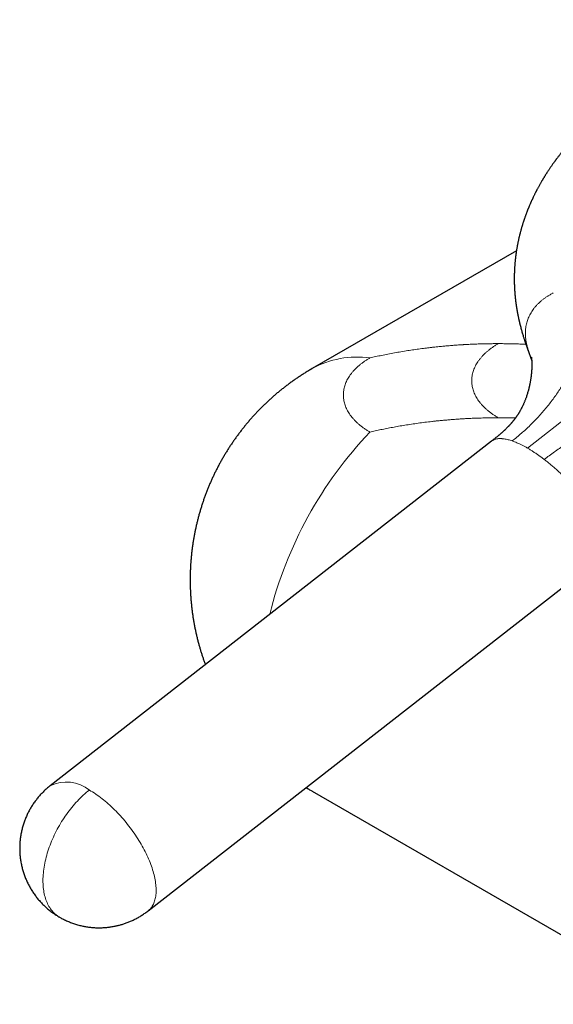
# Model space of a CAD drawing. Header units: millimetres. Extents: x 8 to 887, y 12 to 525.
# Tile 27 of 35: x 647 to 694, y 156 to 243. Entities that reach past the tile are written whole.
import ezdxf

# ---------------------------------------------------------------- set-up
doc = ezdxf.new("R2010")
doc.units = ezdxf.units.MM

msp = doc.modelspace()

# ---------------------------------------------------------------- linework, layer by layer
at = {"color": 7, "linetype": 'Continuous', "lineweight": 30}
for p, q in [((690.929, 222.283), (672.925, 211.89)), ((691.903, 213.637), (691.9, 213.644)), ((691.901, 213.636), (692.275, 212.586)), ((672.925, 211.89), (672.862, 211.853)), ((688.743, 205.504), (649.846, 175.129)), ((658.463, 164.095), (698.483, 195.346)), ((672.925, 174.65), (705.465, 155.865))]:
    msp.add_line(p, q, dxfattribs=at)
at = {"color": 252, "linetype": 'Continuous', "lineweight": 0}
for p, q in [((692.267, 212.691), (692.206, 212.857)), ((692.263, 212.725), (692.206, 212.857)), ((691.894, 204.887), (700.639, 211.716))]:
    msp.add_line(p, q, dxfattribs=at)
at = {"color": 252, "linetype": 'Continuous', "lineweight": 0, "flags": 128}
for points in [[(650.655, 163.549), (650.609, 163.577), (650.514, 163.637), (650.422, 163.703), (650.333, 163.773), (650.247, 163.847), (650.164, 163.926), (650.084, 164.009), (650.008, 164.097), (649.934, 164.189), (649.864, 164.285), (649.797, 164.385), (649.733, 164.489), (649.673, 164.597), (649.616, 164.709), (649.563, 164.825), (649.514, 164.945), (649.468, 165.068), (649.425, 165.195), (649.386, 165.325), (649.351, 165.458), (649.32, 165.595), (649.292, 165.734), (649.268, 165.877), (649.248, 166.023), (649.232, 166.171), (649.219, 166.322), (649.211, 166.475), (649.206, 166.631), (649.205, 166.79), (649.207, 166.95), (649.214, 167.113), (649.224, 167.277), (649.239, 167.443), (649.257, 167.611), (649.278, 167.781), (649.304, 167.952), (649.333, 168.124), (649.366, 168.297), (649.403, 168.472), (649.444, 168.647), (649.488, 168.823), (649.535, 168.999), (649.586, 169.176), (649.641, 169.354), (649.699, 169.531), (649.761, 169.709), (649.826, 169.887), (649.895, 170.064), (649.966, 170.241), (650.041, 170.418), (650.12, 170.593), (650.201, 170.769), (650.285, 170.943), (650.372, 171.116), (650.463, 171.288), (650.556, 171.459), (650.652, 171.628), (650.75, 171.796), (650.851, 171.962), (650.955, 172.126), (651.061, 172.289), (651.17, 172.449), (651.281, 172.607), (651.394, 172.763), (651.509, 172.916), (651.627, 173.067), (651.746, 173.215), (651.867, 173.36), (651.99, 173.503), (652.115, 173.642), (652.241, 173.778), (652.368, 173.912), (652.497, 174.041), (652.628, 174.168), (652.759, 174.29), (652.892, 174.41), (653.025, 174.525), (653.16, 174.637), (653.295, 174.745)], [(653.295, 174.745), (653.433, 174.663), (653.571, 174.578), (653.71, 174.489), (653.849, 174.396), (653.989, 174.299), (654.129, 174.199), (654.268, 174.095), (654.408, 173.988), (654.547, 173.877), (654.686, 173.763), (654.825, 173.646), (654.963, 173.526), (655.101, 173.403), (655.237, 173.276), (655.373, 173.147), (655.508, 173.016), (655.642, 172.881), (655.775, 172.744), (655.907, 172.605), (656.037, 172.463), (656.166, 172.319), (656.293, 172.173), (656.418, 172.025), (656.542, 171.876), (656.664, 171.724), (656.784, 171.571), (656.902, 171.416), (657.018, 171.26), (657.132, 171.103), (657.243, 170.944), (657.352, 170.784), (657.458, 170.624), (657.562, 170.463), (657.664, 170.301), (657.762, 170.138), (657.858, 169.976), (657.951, 169.812), (658.041, 169.649), (658.128, 169.486), (658.212, 169.323), (658.293, 169.16), (658.37, 168.997), (658.444, 168.835), (658.515, 168.673), (658.583, 168.512), (658.647, 168.352), (658.708, 168.193), (658.765, 168.035), (658.819, 167.879), (658.869, 167.723), (658.915, 167.57), (658.958, 167.417), (658.997, 167.267), (659.032, 167.118), (659.064, 166.971), (659.092, 166.826), (659.116, 166.683), (659.136, 166.543), (659.152, 166.405), (659.164, 166.269), (659.173, 166.136), (659.177, 166.006), (659.178, 165.878), (659.175, 165.754), (659.168, 165.632), (659.157, 165.514), (659.142, 165.398), (659.123, 165.286), (659.101, 165.177), (659.075, 165.072), (659.044, 164.97), (659.011, 164.872), (658.973, 164.777), (658.932, 164.686), (658.887, 164.599), (658.838, 164.516), (658.785, 164.437), (658.73, 164.361), (658.67, 164.29), (658.607, 164.223), (658.541, 164.16), (658.471, 164.101), (658.463, 164.095)]]:
    msp.add_lwpolyline(points, dxfattribs=at)
at = {"color": 252, "linetype": 'Continuous', "lineweight": 0}
for centre, radius, start, end in [((676.879, 204.742), 8.168, 81.98516, 118.94605), ((703.936, 181.596), 35.805, 136.37506, 166.04153), ((651.268, 172.221), 3.237, 51.23021, 116.05219), ((676.517, 180.871), 7.183, 235.071, 240.00028)]:
    msp.add_arc(centre, radius, start, end, dxfattribs=at)
at = {"color": 7, "linetype": 'Continuous', "lineweight": 30}
for points, knots in [([(738.792, 238.673), (738.749, 238.698), (738.668, 238.745), (738.55, 238.811), (738.444, 238.87), (738.348, 238.923), (738.263, 238.97), (738.187, 239.011), (738.12, 239.047), (738.059, 239.08), (738, 239.111), (737.937, 239.145), (737.862, 239.184), (737.778, 239.227), (737.689, 239.273), (737.6, 239.319), (737.514, 239.362), (737.439, 239.4), (737.377, 239.431), (737.321, 239.458), (737.262, 239.487), (737.195, 239.52), (737.121, 239.556), (737.043, 239.593), (736.962, 239.632), (736.879, 239.671), (736.798, 239.708), (736.727, 239.742), (736.665, 239.77), (736.604, 239.798), (736.535, 239.829), (736.424, 239.879), (736.273, 239.946), (736.089, 240.027), (735.911, 240.103), (735.74, 240.174), (735.573, 240.243), (735.418, 240.306), (735.271, 240.364), (735.133, 240.418), (734.989, 240.473), (734.84, 240.53), (734.687, 240.587), (734.555, 240.636), (734.449, 240.674), (734.366, 240.704), (734.277, 240.735), (734.176, 240.77), (734.068, 240.808), (733.961, 240.845), (733.863, 240.878), (733.775, 240.907), (733.698, 240.933), (733.628, 240.956), (733.567, 240.976), (733.513, 240.993), (733.462, 241.01), (733.405, 241.028), (733.336, 241.05), (733.256, 241.075), (733.155, 241.107), (733.04, 241.142), (732.918, 241.179), (732.807, 241.212), (732.71, 241.241), (732.626, 241.265), (732.563, 241.284), (732.514, 241.298), (732.472, 241.31), (732.42, 241.324), (732.357, 241.342), (732.286, 241.362), (732.209, 241.383), (732.133, 241.404), (732.044, 241.428), (731.942, 241.456), (731.83, 241.485), (731.725, 241.513), (731.638, 241.535), (731.569, 241.553), (731.515, 241.566), (731.462, 241.58), (731.401, 241.595), (731.315, 241.616), (731.21, 241.642), (731.088, 241.671), (730.969, 241.699), (730.852, 241.726), (730.743, 241.751), (730.643, 241.774), (730.558, 241.793), (730.495, 241.806), (730.447, 241.817), (730.407, 241.826), (730.361, 241.836), (730.306, 241.847), (730.22, 241.865), (730.109, 241.889), (729.976, 241.916), (729.85, 241.941), (729.732, 241.964), (729.627, 241.985), (729.531, 242.003), (729.438, 242.021), (729.335, 242.04), (729.221, 242.06), (729.096, 242.083), (728.976, 242.103), (728.863, 242.123), (728.76, 242.14), (728.651, 242.158), (728.537, 242.176), (728.422, 242.194), (728.309, 242.212), (728.199, 242.228), (728.095, 242.244), (728, 242.258), (727.922, 242.269), (727.865, 242.277), (727.825, 242.282), (727.792, 242.287), (727.755, 242.292), (727.707, 242.299), (727.647, 242.307), (727.576, 242.316), (727.497, 242.327), (727.416, 242.337), (727.334, 242.347), (727.255, 242.357), (727.138, 242.371), (726.988, 242.389), (726.801, 242.41), (726.61, 242.431), (726.407, 242.452), (726.22, 242.47), (726.053, 242.486), (725.909, 242.498), (725.759, 242.511), (725.608, 242.523), (725.461, 242.534), (725.327, 242.544), (725.208, 242.552), (725.104, 242.559), (725.011, 242.565), (724.93, 242.57), (724.869, 242.574), (724.828, 242.576), (724.804, 242.578), (724.785, 242.579), (724.763, 242.58), (724.735, 242.582), (724.701, 242.584), (724.654, 242.586), (724.593, 242.589), (724.514, 242.593), (724.424, 242.598), (724.272, 242.605), (724.062, 242.614), (723.802, 242.623), (723.548, 242.63), (723.3, 242.635), (723.059, 242.639), (722.825, 242.642), (722.593, 242.643), (722.365, 242.642), (722.136, 242.641), (721.906, 242.638), (721.666, 242.633), (721.414, 242.627), (721.131, 242.618), (720.816, 242.606), (720.467, 242.59), (720.1, 242.57), (719.742, 242.546), (719.396, 242.521), (719.063, 242.494), (718.721, 242.464), (718.379, 242.43), (718.011, 242.391), (717.622, 242.346), (717.217, 242.295), (716.821, 242.241), (716.435, 242.185), (716.132, 242.139), (715.914, 242.104), (715.776, 242.081), (715.648, 242.059), (715.536, 242.04), (715.443, 242.024), (715.369, 242.011), (715.309, 242), (715.263, 241.992), (715.229, 241.986), (715.197, 241.98), (715.158, 241.973), (715.094, 241.962), (715.006, 241.945), (714.892, 241.924), (714.761, 241.899), (714.613, 241.871), (714.45, 241.838), (714.273, 241.803), (714.088, 241.765), (713.897, 241.724), (713.609, 241.662), (713.222, 241.575), (712.734, 241.459), (712.236, 241.334), (711.729, 241.2), (711.214, 241.057), (710.661, 240.895), (710.077, 240.715), (709.469, 240.517), (708.871, 240.311), (708.305, 240.106), (707.768, 239.903), (707.261, 239.702), (706.762, 239.496), (706.273, 239.287), (705.798, 239.075), (705.338, 238.862), (704.896, 238.65), (704.519, 238.463), (704.205, 238.303), (703.949, 238.17), (703.7, 238.038), (703.462, 237.909), (703.268, 237.802), (703.115, 237.717), (703, 237.652), (702.89, 237.589), (702.802, 237.539), (702.737, 237.502), (702.696, 237.478), (702.663, 237.459), (702.632, 237.441), (702.598, 237.421), (702.553, 237.394), (702.493, 237.36), (702.42, 237.316), (702.333, 237.265), (702.234, 237.205), (702.125, 237.139), (702.013, 237.071), (701.873, 236.985), (701.709, 236.883), (701.524, 236.766), (701.354, 236.657), (701.198, 236.555), (701.057, 236.462), (700.924, 236.374), (700.802, 236.292), (700.693, 236.218), (700.602, 236.155), (700.526, 236.103), (700.46, 236.057), (700.392, 236.01), (700.317, 235.957), (700.233, 235.898), (700.14, 235.832), (700.039, 235.759), (699.93, 235.68), (699.774, 235.566), (699.578, 235.42), (699.392, 235.279), (699.255, 235.174), (699.167, 235.106), (699.085, 235.042), (699.012, 234.984), (698.949, 234.934), (698.896, 234.892), (698.848, 234.854), (698.798, 234.813), (698.738, 234.765), (698.668, 234.708), (698.588, 234.643), (698.503, 234.573), (698.385, 234.475), (698.236, 234.35), (698.095, 234.228), (697.992, 234.139), (697.931, 234.086), (697.879, 234.041), (697.839, 234.005), (697.808, 233.978), (697.782, 233.954), (697.753, 233.929), (697.717, 233.897), (697.674, 233.858), (697.624, 233.813), (697.551, 233.747), (697.461, 233.666), (697.361, 233.573), (697.268, 233.487), (697.183, 233.406), (697.1, 233.328), (697.028, 233.259), (696.965, 233.199), (696.911, 233.146), (696.852, 233.088), (696.774, 233.012), (696.683, 232.921), (696.583, 232.821), (696.491, 232.728), (696.406, 232.642), (696.33, 232.563), (696.258, 232.487), (696.19, 232.417), (696.128, 232.351), (696.076, 232.295), (696.038, 232.254), (696.01, 232.225), (695.988, 232.201), (695.961, 232.171), (695.925, 232.132), (695.865, 232.066), (695.782, 231.975), (695.693, 231.876), (695.616, 231.789), (695.552, 231.716), (695.493, 231.649), (695.441, 231.589), (695.399, 231.54), (695.364, 231.499), (695.329, 231.458), (695.289, 231.411), (695.241, 231.354), (695.187, 231.29), (695.131, 231.222), (695.079, 231.158), (695.03, 231.099), (694.987, 231.046), (694.949, 231), (694.918, 230.96), (694.892, 230.928), (694.862, 230.891), (694.823, 230.842), (694.772, 230.778), (694.714, 230.702), (694.649, 230.619), (694.579, 230.528), (694.516, 230.445), (694.461, 230.372), (694.417, 230.313), (694.377, 230.259), (694.342, 230.212), (694.314, 230.173), (694.287, 230.136), (694.259, 230.098), (694.215, 230.037), (694.156, 229.955), (694.083, 229.852), (694.011, 229.748), (693.94, 229.646), (693.873, 229.547), (693.808, 229.451), (693.749, 229.363), (693.695, 229.281), (693.646, 229.205), (693.596, 229.128), (693.545, 229.049), (693.496, 228.97), (693.447, 228.892), (693.401, 228.819), (693.36, 228.751), (693.324, 228.692), (693.29, 228.637), (693.26, 228.586), (693.23, 228.536), (693.201, 228.486), (693.168, 228.431), (693.13, 228.367), (693.088, 228.294), (693.04, 228.21), (692.986, 228.114), (692.927, 228.008), (692.865, 227.896), (692.809, 227.792), (692.761, 227.702), (692.722, 227.629), (692.688, 227.563), (692.655, 227.498), (692.618, 227.427), (692.576, 227.344), (692.53, 227.251), (692.482, 227.154), (692.436, 227.06), (692.395, 226.975), (692.36, 226.901), (692.33, 226.836), (692.3, 226.772), (692.269, 226.704), (692.237, 226.633), (692.205, 226.561), (692.171, 226.485), (692.135, 226.403), (692.097, 226.314), (692.059, 226.225), (692.024, 226.14), (691.993, 226.065), (691.965, 225.998), (691.94, 225.936), (691.916, 225.875), (691.892, 225.813), (691.865, 225.746), (691.836, 225.669), (691.799, 225.572), (691.758, 225.461), (691.715, 225.343), (691.676, 225.234), (691.645, 225.146), (691.622, 225.079), (691.606, 225.029), (691.589, 224.981), (691.573, 224.934), (691.557, 224.884), (691.539, 224.827), (691.516, 224.758), (691.49, 224.677), (691.462, 224.586), (691.435, 224.496), (691.41, 224.414), (691.387, 224.336), (691.366, 224.262), (691.344, 224.186), (691.323, 224.11), (691.301, 224.029), (691.277, 223.94), (691.254, 223.852), (691.233, 223.771), (691.216, 223.701), (691.2, 223.638), (691.185, 223.575), (691.169, 223.507), (691.148, 223.417), (691.123, 223.31), (691.098, 223.194), (691.075, 223.084), (691.053, 222.979), (691.033, 222.876), (691.014, 222.777), (690.996, 222.683), (690.979, 222.588), (690.962, 222.488), (690.944, 222.38), (690.926, 222.267), (690.909, 222.156), (690.894, 222.05), (690.88, 221.948), (690.868, 221.862), (690.86, 221.793), (690.853, 221.741), (690.847, 221.693), (690.842, 221.647), (690.836, 221.599), (690.83, 221.541), (690.823, 221.476), (690.816, 221.41), (690.81, 221.348), (690.804, 221.286), (690.798, 221.219), (690.792, 221.149), (690.786, 221.077), (690.78, 220.997), (690.773, 220.908), (690.767, 220.816), (690.762, 220.726), (690.758, 220.651), (690.754, 220.584), (690.751, 220.527), (690.749, 220.468), (690.747, 220.412), (690.745, 220.36), (690.743, 220.318), (690.742, 220.284), (690.741, 220.25), (690.74, 220.212), (690.739, 220.168), (690.738, 220.106), (690.737, 220.03), (690.736, 219.944), (690.735, 219.859), (690.735, 219.776), (690.735, 219.697), (690.736, 219.63), (690.737, 219.57), (690.738, 219.512), (690.739, 219.453), (690.74, 219.397), (690.742, 219.343), (690.744, 219.285), (690.746, 219.226), (690.748, 219.169), (690.75, 219.119), (690.752, 219.07), (690.754, 219.017), (690.757, 218.96), (690.76, 218.904), (690.763, 218.854), (690.766, 218.803), (690.771, 218.739), (690.776, 218.66), (690.782, 218.572), (690.789, 218.489), (690.796, 218.41), (690.802, 218.341), (690.808, 218.279), (690.813, 218.224), (690.819, 218.166), (690.825, 218.105), (690.831, 218.047), (690.837, 217.995), (690.842, 217.952), (690.847, 217.913), (690.852, 217.872), (690.857, 217.825), (690.863, 217.776), (690.869, 217.73), (690.875, 217.689), (690.88, 217.65), (690.885, 217.608), (690.892, 217.562), (690.898, 217.516), (690.904, 217.475), (690.909, 217.442), (690.913, 217.413), (690.918, 217.38), (690.925, 217.339), (690.932, 217.289), (690.94, 217.238), (690.948, 217.19), (690.956, 217.143), (690.964, 217.094), (690.973, 217.042), (690.982, 216.991), (690.989, 216.947), (690.997, 216.905), (691.005, 216.86), (691.014, 216.81), (691.025, 216.753), (691.036, 216.697), (691.046, 216.646), (691.054, 216.603), (691.063, 216.561), (691.073, 216.507), (691.087, 216.439), (691.103, 216.365), (691.117, 216.301), (691.129, 216.247), (691.139, 216.199), (691.151, 216.147), (691.166, 216.081), (691.184, 216.005), (691.203, 215.926), (691.22, 215.856), (691.237, 215.788), (691.263, 215.681), (691.3, 215.54), (691.346, 215.37), (691.391, 215.207), (691.436, 215.049), (691.485, 214.886), (691.529, 214.741), (691.57, 214.61), (691.606, 214.497), (691.643, 214.383), (691.679, 214.277), (691.705, 214.198), (691.725, 214.139), (691.742, 214.091), (691.759, 214.04), (691.775, 213.995), (691.788, 213.957), (691.8, 213.923), (691.811, 213.891), (691.821, 213.862), (691.831, 213.833), (691.843, 213.8), (691.857, 213.76), (691.874, 213.711), (691.889, 213.671), (691.897, 213.648), (691.898, 213.643)], [0, 0, 0, 0, 0.002318, 0.004426, 0.006324, 0.008031, 0.009557, 0.010881, 0.012052, 0.013127, 0.01411, 0.015174, 0.016491, 0.01803, 0.019576, 0.02116, 0.0227, 0.024061, 0.025038, 0.025916, 0.026928, 0.028092, 0.029387, 0.030729, 0.032109, 0.033527, 0.034972, 0.036185, 0.037161, 0.038129, 0.039277, 0.040603, 0.043749, 0.046845, 0.049801, 0.052596, 0.055302, 0.058023, 0.06022, 0.062472, 0.064785, 0.067192, 0.069702, 0.072165, 0.073514, 0.074771, 0.076133, 0.077753, 0.079563, 0.081265, 0.082856, 0.084183, 0.085407, 0.086499, 0.087459, 0.088286, 0.089026, 0.089857, 0.090938, 0.092257, 0.093605, 0.095649, 0.097601, 0.099267, 0.100788, 0.10208, 0.103143, 0.1037, 0.10431, 0.105098, 0.106064, 0.107204, 0.108386, 0.10955, 0.110697, 0.112462, 0.114183, 0.115814, 0.117211, 0.118151, 0.118934, 0.119638, 0.120551, 0.121697, 0.123466, 0.125289, 0.127148, 0.128818, 0.130513, 0.132046, 0.133306, 0.134294, 0.13488, 0.13542, 0.136098, 0.136917, 0.137878, 0.139888, 0.141867, 0.143725, 0.145464, 0.147082, 0.148343, 0.149686, 0.15119, 0.152855, 0.154681, 0.156668, 0.158096, 0.159597, 0.161171, 0.162818, 0.164537, 0.166194, 0.167686, 0.169314, 0.170685, 0.171797, 0.172652, 0.173143, 0.173534, 0.17406, 0.174745, 0.175607, 0.176635, 0.177808, 0.178988, 0.180147, 0.181288, 0.182409, 0.185127, 0.187724, 0.190387, 0.193274, 0.196386, 0.198341, 0.200375, 0.202487, 0.204677, 0.206777, 0.20869, 0.210324, 0.211792, 0.213095, 0.214232, 0.215195, 0.215683, 0.215967, 0.216182, 0.216485, 0.216877, 0.217358, 0.217927, 0.218854, 0.219949, 0.221211, 0.222641, 0.226345, 0.229991, 0.233539, 0.236989, 0.240342, 0.243597, 0.246755, 0.249991, 0.253117, 0.256256, 0.259574, 0.263073, 0.266754, 0.271324, 0.276146, 0.281219, 0.286545, 0.290986, 0.295589, 0.300353, 0.30514, 0.309785, 0.315655, 0.321283, 0.326669, 0.332159, 0.337372, 0.339344, 0.341273, 0.343122, 0.344739, 0.345974, 0.347012, 0.347853, 0.348497, 0.348943, 0.349279, 0.349839, 0.350574, 0.351942, 0.353545, 0.355384, 0.357457, 0.359765, 0.362261, 0.364921, 0.367611, 0.370328, 0.377111, 0.384057, 0.391165, 0.398435, 0.40587, 0.413468, 0.422495, 0.431447, 0.440324, 0.449124, 0.456918, 0.464651, 0.472325, 0.479938, 0.487417, 0.494696, 0.501775, 0.508654, 0.512941, 0.517147, 0.52127, 0.525246, 0.529024, 0.531017, 0.53295, 0.534823, 0.536618, 0.537431, 0.538125, 0.538699, 0.539159, 0.539705, 0.540445, 0.541474, 0.542733, 0.544222, 0.545943, 0.547883, 0.54985, 0.551773, 0.555187, 0.558456, 0.561579, 0.564245, 0.566794, 0.569221, 0.57144, 0.573421, 0.575165, 0.576468, 0.577604, 0.578807, 0.580197, 0.581772, 0.583488, 0.585372, 0.587423, 0.58964, 0.594163, 0.598626, 0.600362, 0.602089, 0.603732, 0.605169, 0.606418, 0.607451, 0.608289, 0.60925, 0.61044, 0.611832, 0.613444, 0.615195, 0.616967, 0.620568, 0.624248, 0.625686, 0.626953, 0.628024, 0.628901, 0.629485, 0.629961, 0.630549, 0.631296, 0.632201, 0.633265, 0.634487, 0.636814, 0.638971, 0.640957, 0.642772, 0.644535, 0.646376, 0.647498, 0.648659, 0.649965, 0.651437, 0.65384, 0.656097, 0.658187, 0.66011, 0.661866, 0.663455, 0.665122, 0.666569, 0.667797, 0.668805, 0.669282, 0.669734, 0.670376, 0.671234, 0.672307, 0.674664, 0.677171, 0.678734, 0.680348, 0.681841, 0.683114, 0.684168, 0.685002, 0.685773, 0.686774, 0.688013, 0.68941, 0.690839, 0.692298, 0.693465, 0.694613, 0.695605, 0.696426, 0.697076, 0.697649, 0.698764, 0.700114, 0.701699, 0.703453, 0.705334, 0.707341, 0.708584, 0.70985, 0.710979, 0.711934, 0.712717, 0.713402, 0.714176, 0.715049, 0.717106, 0.719226, 0.721325, 0.723392, 0.725386, 0.727304, 0.729196, 0.73069, 0.732194, 0.73372, 0.73527, 0.736934, 0.73839, 0.739901, 0.741244, 0.742402, 0.743387, 0.744481, 0.745407, 0.746308, 0.747384, 0.748637, 0.750064, 0.751627, 0.753541, 0.755608, 0.757783, 0.760011, 0.761597, 0.762988, 0.76421, 0.765353, 0.766688, 0.768275, 0.770118, 0.771966, 0.773757, 0.775467, 0.776781, 0.777942, 0.779108, 0.780397, 0.781743, 0.78308, 0.784424, 0.785997, 0.787683, 0.789391, 0.790952, 0.792366, 0.793558, 0.794679, 0.795786, 0.796908, 0.798087, 0.79949, 0.801131, 0.803448, 0.80558, 0.807565, 0.809395, 0.810342, 0.811219, 0.812082, 0.812944, 0.813806, 0.814793, 0.815988, 0.817536, 0.819194, 0.820876, 0.822362, 0.823619, 0.825026, 0.826361, 0.827666, 0.8291, 0.830687, 0.83238, 0.833766, 0.835019, 0.836086, 0.837118, 0.838337, 0.839697, 0.841875, 0.843973, 0.845774, 0.847635, 0.849491, 0.851155, 0.852831, 0.854406, 0.856108, 0.857989, 0.860057, 0.861981, 0.863737, 0.865513, 0.867225, 0.868171, 0.869072, 0.869901, 0.870644, 0.871422, 0.872382, 0.873637, 0.874761, 0.87577, 0.876776, 0.877963, 0.879155, 0.880354, 0.881667, 0.883213, 0.884881, 0.886329, 0.887787, 0.88872, 0.8897, 0.890686, 0.891675, 0.892573, 0.893281, 0.893786, 0.894325, 0.894969, 0.895716, 0.896565, 0.898138, 0.899539, 0.90088, 0.902347, 0.903721, 0.904822, 0.905695, 0.906731, 0.907738, 0.908646, 0.909506, 0.910459, 0.911507, 0.912477, 0.913274, 0.914012, 0.914905, 0.915925, 0.916848, 0.917656, 0.918424, 0.919345, 0.920859, 0.922325, 0.923689, 0.924948, 0.926236, 0.927078, 0.927978, 0.928938, 0.929958, 0.930956, 0.9318, 0.932486, 0.933071, 0.933716, 0.934499, 0.935365, 0.936126, 0.936767, 0.937346, 0.938044, 0.938789, 0.939603, 0.940283, 0.9408, 0.941196, 0.941713, 0.942393, 0.943207, 0.944129, 0.94488, 0.945546, 0.946351, 0.947307, 0.948106, 0.948821, 0.949453, 0.950105, 0.950909, 0.951843, 0.952832, 0.953632, 0.954289, 0.95489, 0.955647, 0.956857, 0.958125, 0.9592, 0.959939, 0.960664, 0.961465, 0.962398, 0.963826, 0.965058, 0.966104, 0.967149, 0.968247, 0.971124, 0.973723, 0.976133, 0.97862, 0.980965, 0.983528, 0.985143, 0.986824, 0.988536, 0.990163, 0.991458, 0.991984, 0.992705, 0.993583, 0.994209, 0.994688, 0.995267, 0.995717, 0.996143, 0.996554, 0.997087, 0.997794, 0.998676, 0.999736, 1, 1, 1, 1]), ([(692.24, 212.896), (692.24, 212.896), (692.24, 212.896), (692.241, 212.894), (692.241, 212.891), (692.242, 212.889), (692.242, 212.886), (692.243, 212.882), (692.244, 212.876), (692.245, 212.869), (692.246, 212.862), (692.247, 212.855), (692.248, 212.848), (692.25, 212.839), (692.251, 212.828), (692.253, 212.815), (692.255, 212.803), (692.256, 212.792), (692.258, 212.778), (692.259, 212.762), (692.261, 212.747), (692.263, 212.73), (692.265, 212.708), (692.268, 212.681), (692.27, 212.653), (692.272, 212.624), (692.274, 212.592), (692.276, 212.56), (692.278, 212.528), (692.28, 212.495), (692.281, 212.458), (692.282, 212.416), (692.284, 212.371), (692.285, 212.322), (692.285, 212.269), (692.285, 212.21), (692.285, 212.152), (692.284, 212.094), (692.282, 212.036), (692.28, 211.98), (692.278, 211.929), (692.276, 211.884), (692.274, 211.836), (692.271, 211.784), (692.267, 211.725), (692.262, 211.657), (692.256, 211.583), (692.25, 211.508), (692.243, 211.442), (692.237, 211.382), (692.232, 211.331), (692.226, 211.285), (692.221, 211.243), (692.216, 211.198), (692.21, 211.151), (692.203, 211.104), (692.196, 211.05), (692.186, 210.981), (692.172, 210.895), (692.157, 210.803), (692.141, 210.712), (692.125, 210.627), (692.109, 210.545), (692.095, 210.473), (692.081, 210.408), (692.068, 210.35), (692.056, 210.293), (692.043, 210.241), (692.032, 210.192), (692.02, 210.142), (692.006, 210.089), (691.992, 210.033), (691.969, 209.948), (691.938, 209.835), (691.896, 209.691), (691.851, 209.548), (691.802, 209.402), (691.757, 209.277), (691.716, 209.167), (691.678, 209.069), (691.638, 208.97), (691.598, 208.874), (691.557, 208.782), (691.517, 208.694), (691.479, 208.612), (691.441, 208.535), (691.404, 208.46), (691.366, 208.386), (691.326, 208.312), (691.287, 208.24), (691.251, 208.175), (691.217, 208.116), (691.184, 208.059), (691.151, 208.005), (691.115, 207.947), (691.079, 207.889), (691.039, 207.827), (691.003, 207.773), (690.973, 207.728), (690.948, 207.692), (690.923, 207.655), (690.894, 207.614), (690.865, 207.572), (690.835, 207.531), (690.805, 207.491), (690.774, 207.449), (690.74, 207.405), (690.702, 207.354), (690.659, 207.301), (690.62, 207.251), (690.586, 207.21), (690.553, 207.171), (690.522, 207.133), (690.49, 207.096), (690.459, 207.059), (690.424, 207.02), (690.382, 206.972), (690.335, 206.921), (690.288, 206.87), (690.244, 206.823), (690.199, 206.775), (690.148, 206.722), (690.089, 206.662), (690.026, 206.6), (689.963, 206.539), (689.897, 206.475), (689.824, 206.407), (689.744, 206.333), (689.678, 206.273), (689.628, 206.229), (689.592, 206.198), (689.555, 206.166), (689.517, 206.132), (689.476, 206.097), (689.431, 206.059), (689.375, 206.012), (689.305, 205.953), (689.219, 205.883), (689.12, 205.802), (689.007, 205.711), (688.88, 205.611), (688.79, 205.54), (688.743, 205.504)], [0, 0, 0, 0, 0.005117, 0.009582, 0.013305, 0.016219, 0.019026, 0.022037, 0.025894, 0.029924, 0.033635, 0.036922, 0.039678, 0.04272, 0.047229, 0.051465, 0.054859, 0.058094, 0.061604, 0.066013, 0.06991, 0.072566, 0.077871, 0.084443, 0.089522, 0.094848, 0.100842, 0.10664, 0.111884, 0.117168, 0.122779, 0.129452, 0.136396, 0.143121, 0.150922, 0.158861, 0.167423, 0.174109, 0.181893, 0.189879, 0.195359, 0.200924, 0.206781, 0.212992, 0.21993, 0.227813, 0.237532, 0.246249, 0.253825, 0.260651, 0.26701, 0.271477, 0.276335, 0.281487, 0.286892, 0.292414, 0.297324, 0.305562, 0.315613, 0.326448, 0.336809, 0.346382, 0.355501, 0.364516, 0.370893, 0.37778, 0.38419, 0.390063, 0.395556, 0.400975, 0.407224, 0.413972, 0.420062, 0.436869, 0.45319, 0.47022, 0.488161, 0.504712, 0.515604, 0.528176, 0.540675, 0.552395, 0.564132, 0.575683, 0.585905, 0.595407, 0.605393, 0.615023, 0.62445, 0.634672, 0.643248, 0.650436, 0.658335, 0.665942, 0.67247, 0.681602, 0.689653, 0.697727, 0.703922, 0.707762, 0.71244, 0.719017, 0.724529, 0.729508, 0.735774, 0.741214, 0.746875, 0.753757, 0.761398, 0.768199, 0.774226, 0.779312, 0.784546, 0.78962, 0.794425, 0.799647, 0.805852, 0.813762, 0.820593, 0.826722, 0.832695, 0.839872, 0.848015, 0.856911, 0.865165, 0.872557, 0.882256, 0.892468, 0.90184, 0.905957, 0.910017, 0.914213, 0.918544, 0.92301, 0.927739, 0.933355, 0.941137, 0.950244, 0.960679, 0.972445, 0.985549, 1, 1, 1, 1]), ([(672.926, 211.89), (672.869, 211.857), (672.718, 211.77), (672.478, 211.625), (672.203, 211.455), (671.932, 211.281), (671.662, 211.102), (671.396, 210.92), (671.132, 210.734), (670.871, 210.543), (670.613, 210.349), (670.358, 210.151), (670.106, 209.949), (669.857, 209.743), (669.611, 209.533), (669.368, 209.32), (669.128, 209.103), (668.892, 208.883), (668.659, 208.659), (668.429, 208.431), (668.203, 208.2), (667.98, 207.966), (667.761, 207.728), (667.545, 207.487), (667.333, 207.243), (667.125, 206.996), (666.92, 206.745), (666.719, 206.491), (666.522, 206.235), (666.329, 205.975), (666.14, 205.713), (665.954, 205.447), (665.773, 205.179), (665.596, 204.908), (665.423, 204.635), (665.253, 204.358), (665.088, 204.08), (664.928, 203.798), (664.771, 203.515), (664.619, 203.229), (664.471, 202.94), (664.327, 202.65), (664.188, 202.357), (664.053, 202.062), (663.923, 201.765), (663.797, 201.466), (663.675, 201.165), (663.559, 200.862), (663.446, 200.557), (663.338, 200.251), (663.235, 199.943), (663.137, 199.633), (663.043, 199.322), (662.954, 199.009), (662.869, 198.695), (662.79, 198.38), (662.715, 198.063), (662.644, 197.745), (662.579, 197.426), (662.519, 197.106), (662.463, 196.785), (662.412, 196.463), (662.366, 196.139), (662.325, 195.816), (662.289, 195.491), (662.257, 195.165), (662.231, 194.839), (662.209, 194.513), (662.193, 194.186), (662.182, 193.858), (662.175, 193.53), (662.174, 193.202), (662.177, 192.873), (662.186, 192.544), (662.199, 192.215), (662.218, 191.886), (662.242, 191.557), (662.271, 191.227), (662.305, 190.898), (662.344, 190.569), (662.388, 190.24), (662.438, 189.911), (662.492, 189.582), (662.552, 189.253), (662.617, 188.924), (662.688, 188.596), (662.763, 188.268), (662.845, 187.94), (662.928, 187.623), (663.014, 187.319), (663.1, 187.026), (663.191, 186.735), (663.285, 186.446), (663.384, 186.158), (663.46, 185.943), (663.505, 185.825), (663.514, 185.802)], [0, 0, 0, 0, 0.0065361, 0.017247, 0.0279587, 0.0386712, 0.0493845, 0.0600986, 0.0708136, 0.0815293, 0.0922459, 0.1029634, 0.1136817, 0.1244009, 0.1351209, 0.1458419, 0.1565637, 0.1672865, 0.1780102, 0.1887349, 0.1994605, 0.2101872, 0.2209149, 0.2316436, 0.2423734, 0.2531044, 0.2638364, 0.2745697, 0.2853041, 0.2960398, 0.3067768, 0.3175152, 0.3282549, 0.338996, 0.3497386, 0.3604828, 0.3712285, 0.3819759, 0.392725, 0.4034759, 0.4142286, 0.4249833, 0.43574, 0.4464989, 0.4572599, 0.4680232, 0.4787889, 0.4895572, 0.5003281, 0.5111017, 0.5218783, 0.5326579, 0.5434407, 0.5542268, 0.5650165, 0.57581, 0.5866073, 0.5974088, 0.6082146, 0.6190251, 0.6298404, 0.6406609, 0.6514868, 0.6623185, 0.6731563, 0.6840006, 0.6948518, 0.7057104, 0.7165768, 0.7274515, 0.7383351, 0.7492282, 0.7601314, 0.7710456, 0.7819714, 0.7929097, 0.8038615, 0.8148279, 0.82581, 0.8368092, 0.8478268, 0.8588646, 0.8699243, 0.8810082, 0.8921186, 0.9032582, 0.9144304, 0.925639, 0.9368884, 0.9470058, 0.9571205, 0.9672312, 0.977337, 0.987437, 0.9975297, 1, 1, 1, 1]), ([(649.846, 175.129), (649.837, 175.121), (649.78, 175.078), (649.679, 174.995), (649.543, 174.88), (649.411, 174.76), (649.281, 174.637), (649.153, 174.511), (649.029, 174.381), (648.908, 174.248), (648.791, 174.111), (648.676, 173.971), (648.566, 173.828), (648.458, 173.682), (648.355, 173.533), (648.255, 173.382), (648.159, 173.227), (648.067, 173.07), (647.98, 172.911), (647.896, 172.749), (647.816, 172.585), (647.741, 172.419), (647.67, 172.251), (647.603, 172.081), (647.541, 171.909), (647.483, 171.735), (647.43, 171.56), (647.381, 171.384), (647.337, 171.206), (647.298, 171.027), (647.263, 170.847), (647.233, 170.666), (647.208, 170.484), (647.188, 170.302), (647.172, 170.119), (647.161, 169.936), (647.155, 169.752), (647.154, 169.568), (647.157, 169.384), (647.166, 169.2), (647.179, 169.017), (647.197, 168.834), (647.22, 168.651), (647.247, 168.469), (647.28, 168.288), (647.317, 168.107), (647.359, 167.928), (647.406, 167.749), (647.457, 167.572), (647.513, 167.396), (647.574, 167.222), (647.639, 167.049), (647.709, 166.878), (647.784, 166.709), (647.862, 166.542), (647.946, 166.377), (648.033, 166.214), (648.125, 166.053), (648.221, 165.895), (648.322, 165.74), (648.426, 165.587), (648.535, 165.436), (648.648, 165.289), (648.764, 165.144), (648.885, 165.003), (649.009, 164.865), (649.137, 164.73), (649.268, 164.598), (649.403, 164.47), (649.542, 164.345), (649.684, 164.224), (649.829, 164.107), (649.978, 163.993), (650.129, 163.884), (650.284, 163.778), (650.442, 163.677), (650.566, 163.601), (650.637, 163.56), (650.655, 163.55)], [0, 0, 0, 0, 0.002619, 0.015605, 0.028626, 0.041678, 0.05476, 0.067868, 0.081001, 0.094157, 0.107334, 0.12053, 0.133745, 0.146976, 0.160222, 0.173483, 0.186758, 0.200045, 0.213343, 0.226653, 0.239973, 0.253302, 0.266641, 0.279988, 0.293343, 0.306706, 0.320076, 0.333452, 0.346836, 0.360225, 0.37362, 0.387021, 0.400427, 0.413838, 0.427255, 0.440676, 0.454102, 0.467533, 0.480968, 0.494407, 0.507851, 0.521299, 0.534751, 0.548207, 0.561668, 0.575132, 0.588601, 0.602074, 0.615552, 0.629034, 0.64252, 0.65601, 0.669506, 0.683006, 0.696511, 0.710021, 0.723537, 0.737058, 0.750585, 0.764118, 0.777657, 0.791204, 0.804757, 0.818318, 0.831887, 0.845465, 0.859051, 0.872648, 0.886255, 0.899873, 0.913504, 0.927147, 0.940805, 0.954478, 0.968168, 0.981876, 0.995603, 1, 1, 1, 1]), ([(672.39, 174.97), (672.449, 174.933), (672.599, 174.841), (672.778, 174.735), (672.898, 174.666), (672.926, 174.65)], [0, 0, 0, 0, 0.337954, 0.845816, 1, 1, 1, 1]), ([(655.31, 162.708), (655.371, 162.719), (655.457, 162.734), (655.584, 162.759), (655.693, 162.783), (655.823, 162.813), (655.959, 162.848), (656.102, 162.888), (656.248, 162.932), (656.398, 162.98), (656.549, 163.034), (656.702, 163.091), (656.855, 163.153), (657.009, 163.22), (657.162, 163.29), (657.315, 163.365), (657.468, 163.445), (657.619, 163.528), (657.769, 163.616), (657.917, 163.708), (658.064, 163.804), (658.208, 163.904), (658.341, 164.001), (658.425, 164.066), (658.462, 164.095)], [0, 0, 0, 0, 0.053125, 0.075077, 0.111491, 0.149411, 0.190179, 0.232813, 0.276917, 0.322174, 0.36836, 0.415308, 0.462891, 0.511013, 0.559597, 0.608582, 0.657916, 0.70756, 0.757478, 0.807642, 0.858026, 0.90861, 0.959373, 1, 1, 1, 1]), ([(650.655, 163.55), (650.692, 163.529), (650.783, 163.476), (650.932, 163.397), (651.101, 163.312), (651.272, 163.232), (651.446, 163.156), (651.622, 163.085), (651.801, 163.018), (651.982, 162.956), (652.166, 162.899), (652.351, 162.847), (652.533, 162.801), (652.709, 162.762), (652.879, 162.728), (653.051, 162.699), (653.222, 162.673), (653.395, 162.652), (653.567, 162.636), (653.74, 162.623), (653.912, 162.615), (654.084, 162.611), (654.256, 162.612), (654.425, 162.616), (654.592, 162.625), (654.752, 162.637), (654.896, 162.651), (655.021, 162.665), (655.156, 162.683), (655.251, 162.698), (655.31, 162.708)], [0, 0, 0, 0, 0.02652, 0.065575, 0.104705, 0.143916, 0.183218, 0.222621, 0.262136, 0.301779, 0.341565, 0.381513, 0.421647, 0.457695, 0.493729, 0.529743, 0.565731, 0.601686, 0.637599, 0.673456, 0.709236, 0.744908, 0.780415, 0.815658, 0.850434, 0.884254, 0.915574, 0.940322, 0.962546, 1, 1, 1, 1])]:
    msp.add_open_spline(points, degree=3, knots=knots, dxfattribs=at)
at = {"color": 252, "linetype": 'Continuous', "lineweight": 0}
for points, knots in [([(694.177, 218.559), (694.102, 218.519), (693.953, 218.44), (693.737, 218.312), (693.526, 218.175), (693.324, 218.03), (693.131, 217.877), (692.947, 217.716), (692.775, 217.548), (692.614, 217.374), (692.466, 217.193), (692.331, 217.008), (692.209, 216.818), (692.102, 216.625), (692.008, 216.43), (691.928, 216.233), (691.861, 216.034), (691.805, 215.827), (691.761, 215.61), (691.731, 215.385), (691.716, 215.161), (691.714, 214.94), (691.725, 214.721), (691.748, 214.504), (691.785, 214.262), (691.842, 213.995), (691.919, 213.706), (692.008, 213.42), (692.105, 213.138), (692.173, 212.95), (692.206, 212.857)], [0, 0, 0, 0, 0.031236, 0.062471, 0.093703, 0.12493, 0.156151, 0.187366, 0.218578, 0.24979, 0.281006, 0.312229, 0.343455, 0.374682, 0.405913, 0.437149, 0.468391, 0.499636, 0.535346, 0.571058, 0.606776, 0.642508, 0.678249, 0.713997, 0.749748, 0.7998, 0.849854, 0.899906, 0.949956, 1, 1, 1, 1]), ([(696.788, 214.654), (696.76, 214.54), (696.706, 214.313), (696.612, 213.978), (696.51, 213.65), (696.4, 213.329), (696.271, 212.981), (696.12, 212.608), (695.945, 212.208), (695.753, 211.804), (695.543, 211.394), (695.315, 210.978), (695.072, 210.565), (694.815, 210.154), (694.537, 209.736), (694.237, 209.313), (693.917, 208.886), (693.581, 208.465), (693.232, 208.053), (692.871, 207.65), (692.505, 207.263), (692.133, 206.892), (691.757, 206.536), (691.368, 206.188), (690.968, 205.848), (690.69, 205.627), (690.551, 205.517)], [0, 0, 0, 0, 0.0350272, 0.0691845, 0.1025969, 0.135381, 0.1676457, 0.2092781, 0.2503974, 0.2911853, 0.3346953, 0.3781608, 0.4216998, 0.4653874, 0.5092509, 0.5559363, 0.6026898, 0.6493295, 0.6956054, 0.7414696, 0.7870361, 0.8298092, 0.8724578, 0.9150236, 0.9575333, 1, 1, 1, 1]), ([(678.018, 212.831), (678.188, 212.87), (678.535, 212.949), (679.066, 213.061), (679.613, 213.172), (680.177, 213.278), (680.758, 213.38), (681.331, 213.474), (681.895, 213.559), (682.448, 213.637), (682.872, 213.691), (683.163, 213.726), (683.315, 213.744), (683.469, 213.762), (683.612, 213.778), (683.787, 213.797), (683.994, 213.819), (684.285, 213.848), (684.624, 213.88), (685.012, 213.914), (685.413, 213.945), (685.825, 213.975), (686.121, 213.993), (686.298, 214.004), (686.354, 214.007), (686.411, 214.01), (686.46, 214.013), (686.502, 214.015), (686.591, 214.02), (686.739, 214.027), (686.954, 214.038), (687.187, 214.048), (687.44, 214.058), (687.711, 214.067), (688, 214.075), (688.307, 214.082), (688.633, 214.087), (688.976, 214.091), (689.211, 214.091), (689.331, 214.091)], [0, 0, 0, 0, 0.046487, 0.094322, 0.143505, 0.194038, 0.24592, 0.299152, 0.347114, 0.396122, 0.446176, 0.459565, 0.473026, 0.486561, 0.500133, 0.510979, 0.532671, 0.554873, 0.587889, 0.621975, 0.65713, 0.693354, 0.730104, 0.734993, 0.739901, 0.744826, 0.749769, 0.752842, 0.755876, 0.773034, 0.791722, 0.812247, 0.834345, 0.858018, 0.883266, 0.910088, 0.938484, 0.968455, 1, 1, 1, 1]), ([(689.331, 207.56), (689.249, 207.608), (689.086, 207.705), (688.854, 207.859), (688.634, 208.017), (688.426, 208.181), (688.232, 208.35), (688.052, 208.521), (687.887, 208.696), (687.734, 208.875), (687.594, 209.059), (687.467, 209.247), (687.354, 209.44), (687.256, 209.635), (687.173, 209.832), (687.105, 210.03), (687.053, 210.229), (687.015, 210.427), (686.993, 210.626), (686.986, 210.827), (686.993, 211.029), (687.016, 211.232), (687.055, 211.434), (687.109, 211.635), (687.178, 211.833), (687.261, 212.028), (687.358, 212.219), (687.469, 212.408), (687.596, 212.595), (687.736, 212.78), (687.892, 212.962), (688.062, 213.14), (688.245, 213.314), (688.44, 213.481), (688.646, 213.643), (688.862, 213.798), (689.09, 213.948), (689.251, 214.043), (689.331, 214.091)], [0, 0, 0, 0, 0.028, 0.056, 0.084, 0.112, 0.14, 0.1675, 0.195, 0.2225, 0.25, 0.278, 0.306, 0.334, 0.362, 0.39, 0.4175, 0.445, 0.4725, 0.5, 0.528, 0.556, 0.584, 0.612, 0.639999, 0.667499, 0.694999, 0.722499, 0.75, 0.778, 0.806, 0.834, 0.862, 0.89, 0.9175, 0.945, 0.9725, 1, 1, 1, 1]), ([(689.331, 214.091), (689.489, 214.091), (689.799, 214.09), (690.255, 214.084), (690.694, 214.074), (691.116, 214.061), (691.469, 214.048), (691.683, 214.038), (691.761, 214.034)], [0, 0, 0, 0, 0.194618, 0.38224, 0.562869, 0.736502, 0.903141, 1, 1, 1, 1]), ([(692.206, 212.857), (692.143, 213.009), (692.034, 213.267), (691.941, 213.529), (691.903, 213.637)], [0, 0, 0, 0, 0.588163, 1, 1, 1, 1]), ([(678.018, 206.299), (677.936, 206.348), (677.772, 206.445), (677.541, 206.598), (677.321, 206.756), (677.113, 206.92), (676.919, 207.089), (676.739, 207.26), (676.573, 207.435), (676.42, 207.614), (676.28, 207.798), (676.154, 207.986), (676.041, 208.178), (675.943, 208.373), (675.859, 208.571), (675.792, 208.769), (675.739, 208.967), (675.702, 209.165), (675.679, 209.365), (675.672, 209.565), (675.679, 209.767), (675.702, 209.969), (675.741, 210.171), (675.795, 210.373), (675.864, 210.571), (675.947, 210.765), (676.043, 210.957), (676.155, 211.146), (676.281, 211.333), (676.422, 211.518), (676.578, 211.7), (676.747, 211.878), (676.93, 212.052), (677.126, 212.22), (677.332, 212.382), (677.548, 212.537), (677.776, 212.688), (677.937, 212.783), (678.018, 212.831)], [0, 0, 0, 0, 0.028039, 0.055997, 0.083945, 0.111956, 0.140013, 0.167477, 0.194921, 0.222408, 0.25, 0.277951, 0.305881, 0.333851, 0.361919, 0.389944, 0.417343, 0.444785, 0.472321, 0.5, 0.527858, 0.555759, 0.583749, 0.611879, 0.639921, 0.667298, 0.694741, 0.722294, 0.750001, 0.777904, 0.805825, 0.833809, 0.861904, 0.889997, 0.91746, 0.944919, 0.972418, 1, 1, 1, 1]), ([(705.652, 209.537), (705.464, 209.493), (705.088, 209.406), (704.528, 209.263), (703.974, 209.11), (703.424, 208.947), (702.879, 208.776), (702.34, 208.596), (701.789, 208.402), (701.227, 208.193), (700.655, 207.969), (700.091, 207.737), (699.536, 207.497), (698.978, 207.244), (698.417, 206.978), (697.853, 206.697), (697.298, 206.407), (696.751, 206.108), (696.214, 205.8), (695.698, 205.489), (695.203, 205.177), (694.728, 204.865), (694.266, 204.545), (693.815, 204.219), (693.525, 203.996), (693.38, 203.884)], [0, 0, 0, 0, 0.040851, 0.081605, 0.122261, 0.16283, 0.203324, 0.243759, 0.284109, 0.328359, 0.372445, 0.416363, 0.460128, 0.503776, 0.550002, 0.596248, 0.642569, 0.688959, 0.735386, 0.781811, 0.825543, 0.869215, 0.912824, 0.956397, 1, 1, 1, 1]), ([(689.331, 207.56), (689.207, 207.56), (688.966, 207.559), (688.614, 207.555), (688.28, 207.55), (687.965, 207.542), (687.669, 207.534), (687.391, 207.524), (687.143, 207.515), (686.923, 207.505), (686.777, 207.498), (686.688, 207.494), (686.652, 207.492), (686.617, 207.49), (686.582, 207.488), (686.547, 207.486), (686.514, 207.484), (686.476, 207.482), (686.322, 207.474), (686.056, 207.458), (685.67, 207.433), (685.278, 207.404), (684.882, 207.371), (684.498, 207.337), (684.203, 207.309), (683.994, 207.287), (683.868, 207.274), (683.743, 207.261), (683.609, 207.246), (683.317, 207.214), (682.865, 207.16), (682.269, 207.081), (681.682, 206.996), (681.109, 206.907), (680.551, 206.813), (680.012, 206.716), (679.49, 206.616), (678.986, 206.513), (678.497, 206.409), (678.176, 206.336), (678.018, 206.299)], [0, 0, 0, 0, 0.032416, 0.063197, 0.092344, 0.119856, 0.145733, 0.169975, 0.192582, 0.210766, 0.227734, 0.230924, 0.234067, 0.237163, 0.240213, 0.243215, 0.246171, 0.249079, 0.253206, 0.286442, 0.318861, 0.354708, 0.389499, 0.423235, 0.455915, 0.467168, 0.478289, 0.48928, 0.500176, 0.51377, 0.566476, 0.619751, 0.671835, 0.722727, 0.772429, 0.820939, 0.867426, 0.912764, 0.956955, 1, 1, 1, 1]), ([(690.84, 207.539), (690.837, 207.539), (690.674, 207.544), (690.345, 207.551), (689.845, 207.559), (689.505, 207.56), (689.331, 207.56)], [0, 0, 0, 0, 0.006063, 0.323672, 0.654985, 1, 1, 1, 1]), ([(690.551, 205.517), (690.489, 205.538), (690.365, 205.579), (690.186, 205.628), (690.011, 205.668), (689.87, 205.693), (689.759, 205.708), (689.676, 205.716), (689.594, 205.721), (689.514, 205.724), (689.437, 205.723), (689.342, 205.718), (689.232, 205.705), (689.111, 205.681), (688.997, 205.646), (688.895, 205.601), (688.81, 205.554), (688.764, 205.518), (688.743, 205.503)], [0, 0, 0, 0, 0.07729, 0.155189, 0.233701, 0.312831, 0.35453, 0.3964, 0.438441, 0.480655, 0.523041, 0.5656, 0.641055, 0.717717, 0.795588, 0.874671, 0.94527, 1, 1, 1, 1]), ([(691.894, 204.887), (691.815, 204.931), (691.657, 205.021), (691.426, 205.142), (691.198, 205.253), (690.976, 205.353), (690.76, 205.443), (690.621, 205.492), (690.551, 205.517)], [0, 0, 0, 0, 0.165623, 0.331648, 0.498086, 0.66495, 0.832251, 1, 1, 1, 1]), ([(693.38, 203.884), (693.295, 203.948), (693.126, 204.077), (692.874, 204.258), (692.624, 204.431), (692.377, 204.593), (692.133, 204.746), (691.973, 204.84), (691.894, 204.887)], [0, 0, 0, 0, 0.167749, 0.33505, 0.501914, 0.668352, 0.834377, 1, 1, 1, 1]), ([(693.38, 203.884), (693.471, 203.813), (693.656, 203.67), (693.934, 203.443), (694.213, 203.206), (694.493, 202.958), (694.773, 202.701), (695.022, 202.463), (695.243, 202.246), (695.435, 202.051), (695.626, 201.852), (695.818, 201.647), (696.008, 201.438), (696.196, 201.225), (696.383, 201.007), (696.534, 200.825), (696.653, 200.679), (696.74, 200.57), (696.827, 200.46), (696.914, 200.347), (697.001, 200.234), (697.087, 200.118), (697.173, 200.001), (697.291, 199.838), (697.438, 199.627), (697.611, 199.369), (697.726, 199.187), (697.79, 199.084), (697.806, 199.059), (697.821, 199.034), (697.837, 199.008), (697.853, 198.982), (697.869, 198.956), (697.885, 198.928), (697.914, 198.88), (697.955, 198.809), (698.013, 198.708), (698.076, 198.596), (698.144, 198.472), (698.221, 198.326), (698.305, 198.158), (698.395, 197.967), (698.483, 197.768), (698.536, 197.636), (698.563, 197.568)], [0, 0, 0, 0, 0.040702, 0.081785, 0.123253, 0.165108, 0.207354, 0.249992, 0.279749, 0.30993, 0.340536, 0.371569, 0.403028, 0.434916, 0.467232, 0.499976, 0.515777, 0.531833, 0.548145, 0.564713, 0.581538, 0.598618, 0.615955, 0.633548, 0.671238, 0.710054, 0.749995, 0.753703, 0.757491, 0.761359, 0.765307, 0.769334, 0.773442, 0.77763, 0.781897, 0.795829, 0.81055, 0.829105, 0.848778, 0.86957, 0.899168, 0.930772, 0.964383, 1, 1, 1, 1])]:
    msp.add_open_spline(points, degree=3, knots=knots, dxfattribs=at)

doc.saveas('drawing.dxf')
